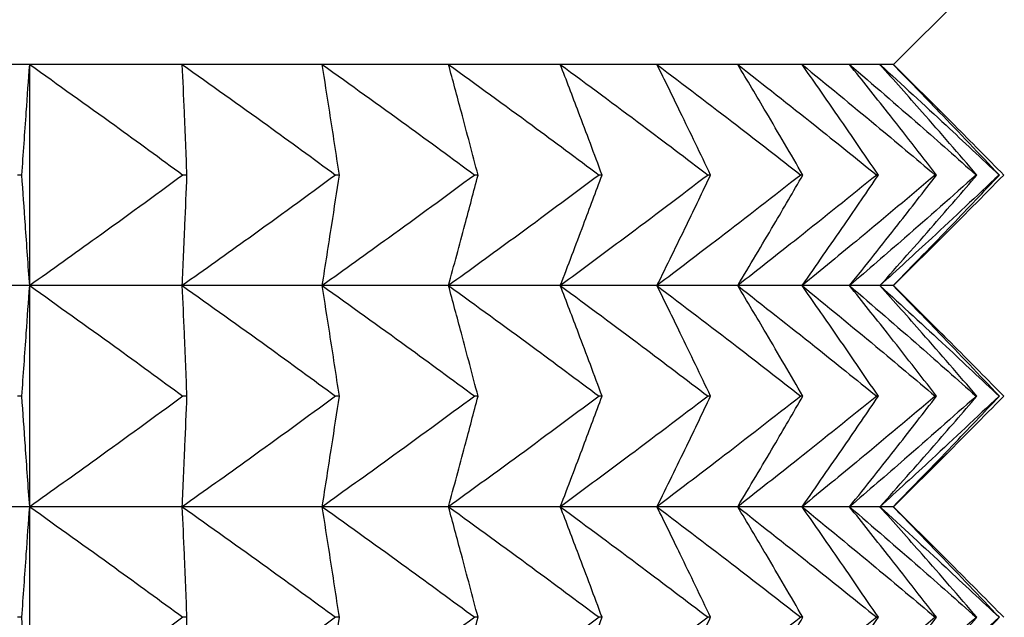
# Model space of a CAD drawing. Header units: millimetres. Extents: x 0 to 210, y 0 to 297.
# Tile 41 of 80: x 49.166 to 50.501, y 273.677 to 274.488. Entities that reach past the tile are written whole.
import ezdxf

# ---------------------------------------------------------------- set-up
doc = ezdxf.new("R2010")
doc.units = ezdxf.units.MM

msp = doc.modelspace()

# ---------------------------------------------------------------- linework, layer by layer
at = {"color": 7, "linetype": 'Continuous', "lineweight": 25}
for p, q in [((50.3507, 274.4273), (50.5007, 274.5773)), ((49.1797, 274.4273), (48.957, 274.4273)), ((49.3865, 274.4273), (49.1797, 274.4273)), ((49.1797, 274.1273), (49.1797, 274.4273)), ((49.5762, 274.4273), (49.3865, 274.4273)), ((49.7474, 274.4273), (49.5762, 274.4273)), ((49.8989, 274.4273), (49.7474, 274.4273)), ((50.0299, 274.4273), (49.8989, 274.4273)), ((50.1393, 274.4273), (50.0299, 274.4273)), ((50.2266, 274.4273), (50.1393, 274.4273)), ((50.291, 274.4273), (50.2266, 274.4273)), ((50.3322, 274.4273), (50.291, 274.4273)), ((50.35, 274.4273), (50.3322, 274.4273)), ((50.3507, 274.4273), (50.35, 274.4273)), ((50.4254, 274.3526), (50.3507, 274.4273)), ((49.1691, 274.2773), (49.1632, 274.2773)), ((49.3929, 274.2773), (49.3874, 274.2773)), ((49.5995, 274.2773), (49.5944, 274.2773)), ((49.7874, 274.2773), (49.7829, 274.2773)), ((49.9555, 274.2773), (49.9515, 274.2773)), ((50.1026, 274.2773), (50.0991, 274.2773)), ((50.2277, 274.2773), (50.2248, 274.2773)), ((50.33, 274.2773), (50.3277, 274.2773)), ((50.4088, 274.2773), (50.4071, 274.2773)), ((50.4636, 274.2773), (50.4625, 274.2773)), ((50.494, 274.2773), (50.4935, 274.2773)), ((50.3507, 274.1273), (50.4254, 274.202)), ((49.1797, 274.1273), (48.957, 274.1273)), ((49.1797, 273.8273), (49.1797, 274.1273)), ((49.3865, 274.1273), (49.1797, 274.1273)), ((49.5762, 274.1273), (49.3865, 274.1273)), ((49.7474, 274.1273), (49.5762, 274.1273)), ((49.8989, 274.1273), (49.7474, 274.1273)), ((50.0299, 274.1273), (49.8989, 274.1273)), ((50.1393, 274.1273), (50.0299, 274.1273)), ((50.2266, 274.1273), (50.1393, 274.1273)), ((50.291, 274.1273), (50.2266, 274.1273)), ((50.3322, 274.1273), (50.291, 274.1273)), ((50.35, 274.1273), (50.3322, 274.1273)), ((50.3507, 274.1273), (50.35, 274.1273)), ((50.4254, 274.0526), (50.3507, 274.1273)), ((49.1691, 273.9773), (49.1632, 273.9773)), ((49.3929, 273.9773), (49.3874, 273.9773)), ((49.5995, 273.9773), (49.5944, 273.9773)), ((49.7874, 273.9773), (49.7829, 273.9773)), ((49.9555, 273.9773), (49.9515, 273.9773)), ((50.1026, 273.9773), (50.0991, 273.9773)), ((50.2277, 273.9773), (50.2248, 273.9773)), ((50.33, 273.9773), (50.3277, 273.9773)), ((50.4088, 273.9773), (50.4071, 273.9773)), ((50.4636, 273.9773), (50.4625, 273.9773)), ((50.494, 273.9773), (50.4935, 273.9773)), ((50.3507, 273.8273), (50.4254, 273.902)), ((49.1797, 273.8273), (48.957, 273.8273)), ((49.1797, 273.5273), (49.1797, 273.8273)), ((49.3865, 273.8273), (49.1797, 273.8273)), ((49.5762, 273.8273), (49.3865, 273.8273)), ((49.7474, 273.8273), (49.5762, 273.8273)), ((49.8989, 273.8273), (49.7474, 273.8273)), ((50.0299, 273.8273), (49.8989, 273.8273)), ((50.1393, 273.8273), (50.0299, 273.8273)), ((50.2266, 273.8273), (50.1393, 273.8273)), ((50.291, 273.8273), (50.2266, 273.8273)), ((50.3322, 273.8273), (50.291, 273.8273)), ((50.35, 273.8273), (50.3322, 273.8273)), ((50.3507, 273.8273), (50.35, 273.8273)), ((50.4254, 273.7526), (50.3507, 273.8273)), ((49.1691, 273.6773), (49.1632, 273.6773)), ((49.3929, 273.6773), (49.3874, 273.6773)), ((49.5995, 273.6773), (49.5944, 273.6773)), ((49.7874, 273.6773), (49.7829, 273.6773)), ((49.9555, 273.6773), (49.9515, 273.6773)), ((50.1026, 273.6773), (50.0991, 273.6773)), ((50.2277, 273.6773), (50.2248, 273.6773)), ((50.33, 273.6773), (50.3277, 273.6773)), ((50.4088, 273.6773), (50.4071, 273.6773)), ((50.4636, 273.6773), (50.4625, 273.6773)), ((50.494, 273.6773), (50.4935, 273.6773))]:
    msp.add_line(p, q, dxfattribs=at)
for points, knots in [([(49.1691, 274.2773), (49.1711, 274.3058), (49.1746, 274.3558), (49.1781, 274.4058), (49.1797, 274.4273)], [0, 0, 0, 0, 0.5697165, 1, 1, 1, 1]), ([(49.1797, 274.4273), (49.2182, 274.3999), (49.2878, 274.3503), (49.3566, 274.2999), (49.3874, 274.2773)], [0, 0, 0, 0, 0.55327, 1, 1, 1, 1]), ([(49.3929, 274.2773), (49.3917, 274.3058), (49.3896, 274.3558), (49.3875, 274.4058), (49.3865, 274.4273)], [0, 0, 0, 0, 0.569731, 1, 1, 1, 1]), ([(49.3865, 274.4273), (49.4251, 274.3999), (49.4947, 274.3503), (49.5636, 274.2999), (49.5944, 274.2773)], [0, 0, 0, 0, 0.553272, 1, 1, 1, 1]), ([(49.5995, 274.2773), (49.5951, 274.3058), (49.5875, 274.3558), (49.5796, 274.4058), (49.5762, 274.4273)], [0, 0, 0, 0, 0.56963, 1, 1, 1, 1]), ([(49.5762, 274.4273), (49.6145, 274.3999), (49.6837, 274.3503), (49.7523, 274.2999), (49.7829, 274.2773)], [0, 0, 0, 0, 0.55326, 1, 1, 1, 1]), ([(49.7874, 274.2773), (49.7799, 274.3058), (49.7667, 274.3558), (49.7532, 274.4058), (49.7474, 274.4273)], [0, 0, 0, 0, 0.5694296, 1, 1, 1, 1]), ([(49.7474, 274.4273), (49.7852, 274.3999), (49.8536, 274.3503), (49.9212, 274.2999), (49.9515, 274.2773)], [0, 0, 0, 0, 0.553232, 1, 1, 1, 1]), ([(49.9555, 274.2773), (49.9449, 274.3058), (49.9263, 274.3559), (49.9072, 274.4058), (49.8989, 274.4273)], [0, 0, 0, 0, 0.56916, 1, 1, 1, 1]), ([(49.8989, 274.4273), (49.936, 274.3999), (50.0031, 274.3503), (50.0694, 274.2999), (50.0991, 274.2773)], [0, 0, 0, 0, 0.553191, 1, 1, 1, 1]), ([(50.1026, 274.2773), (50.0889, 274.3058), (50.065, 274.356), (50.0405, 274.4058), (50.0299, 274.4273)], [0, 0, 0, 0, 0.568854, 1, 1, 1, 1]), ([(50.0299, 274.4273), (50.066, 274.3999), (50.1313, 274.3503), (50.1959, 274.2999), (50.2248, 274.2773)], [0, 0, 0, 0, 0.553132, 1, 1, 1, 1]), ([(50.2277, 274.2773), (50.2111, 274.3058), (50.182, 274.356), (50.1522, 274.4058), (50.1393, 274.4273)], [0, 0, 0, 0, 0.568541, 1, 1, 1, 1]), ([(50.1393, 274.4273), (50.1742, 274.3999), (50.2374, 274.3503), (50.2998, 274.2999), (50.3277, 274.2773)], [0, 0, 0, 0, 0.5530551, 1, 1, 1, 1]), ([(50.33, 274.2773), (50.3106, 274.3058), (50.2764, 274.3561), (50.2416, 274.4058), (50.2266, 274.4273)], [0, 0, 0, 0, 0.5682399, 1, 1, 1, 1]), ([(50.2266, 274.4273), (50.26, 274.3999), (50.3205, 274.3503), (50.3803, 274.2999), (50.4071, 274.2773)], [0, 0, 0, 0, 0.552959, 1, 1, 1, 1]), ([(50.4088, 274.2773), (50.3867, 274.3059), (50.3478, 274.3561), (50.3081, 274.4058), (50.291, 274.4273)], [0, 0, 0, 0, 0.567965, 1, 1, 1, 1]), ([(50.291, 274.4273), (50.3228, 274.3999), (50.3803, 274.3503), (50.4371, 274.2999), (50.4625, 274.2773)], [0, 0, 0, 0, 0.552841, 1, 1, 1, 1]), ([(50.4636, 274.2773), (50.4389, 274.3059), (50.3955, 274.3562), (50.3513, 274.4058), (50.3322, 274.4273)], [0, 0, 0, 0, 0.567719, 1, 1, 1, 1]), ([(50.3322, 274.4273), (50.3621, 274.3999), (50.4163, 274.3502), (50.4696, 274.2999), (50.4935, 274.2773)], [0, 0, 0, 0, 0.552698, 1, 1, 1, 1]), ([(50.494, 274.2773), (50.4669, 274.3059), (50.4193, 274.3562), (50.3709, 274.4058), (50.35, 274.4273)], [0, 0, 0, 0, 0.567506, 1, 1, 1, 1]), ([(50.35, 274.4273), (50.3778, 274.3999), (50.4281, 274.3502), (50.4778, 274.2998), (50.5, 274.2773)], [0, 0, 0, 0, 0.552529, 1, 1, 1, 1]), ([(49.1797, 274.1273), (49.1777, 274.1548), (49.1741, 274.2048), (49.1707, 274.2548), (49.1691, 274.2773)], [0, 0, 0, 0, 0.550237, 1, 1, 1, 1]), ([(49.3874, 274.2773), (49.3484, 274.2487), (49.2794, 274.1983), (49.2098, 274.1488), (49.1797, 274.1273)], [0, 0, 0, 0, 0.566695, 1, 1, 1, 1]), ([(49.3865, 274.1273), (49.3877, 274.1548), (49.3899, 274.2048), (49.392, 274.2548), (49.3929, 274.2773)], [0, 0, 0, 0, 0.550222, 1, 1, 1, 1]), ([(49.5944, 274.2773), (49.5554, 274.2487), (49.4864, 274.1983), (49.4167, 274.1488), (49.3865, 274.1273)], [0, 0, 0, 0, 0.566693, 1, 1, 1, 1]), ([(49.5762, 274.1273), (49.5805, 274.1548), (49.5884, 274.2048), (49.596, 274.2548), (49.5995, 274.2773)], [0, 0, 0, 0, 0.550323, 1, 1, 1, 1]), ([(49.7829, 274.2773), (49.744, 274.2487), (49.6755, 274.1983), (49.6062, 274.1488), (49.5762, 274.1273)], [0, 0, 0, 0, 0.566705, 1, 1, 1, 1]), ([(49.7474, 274.1273), (49.7548, 274.1548), (49.7683, 274.2048), (49.7815, 274.2548), (49.7874, 274.2773)], [0, 0, 0, 0, 0.550525, 1, 1, 1, 1]), ([(49.9515, 274.2773), (49.9131, 274.2487), (49.8454, 274.1983), (49.777, 274.1488), (49.7474, 274.1273)], [0, 0, 0, 0, 0.566732, 1, 1, 1, 1]), ([(49.8989, 274.1273), (49.9094, 274.1548), (49.9285, 274.2047), (49.9471, 274.2548), (49.9555, 274.2773)], [0, 0, 0, 0, 0.550795, 1, 1, 1, 1]), ([(50.0991, 274.2773), (50.0615, 274.2487), (49.9951, 274.1983), (49.928, 274.1488), (49.8989, 274.1273)], [0, 0, 0, 0, 0.566774, 1, 1, 1, 1]), ([(50.0299, 274.1273), (50.0434, 274.1548), (50.0679, 274.2047), (50.0918, 274.2548), (50.1026, 274.2773)], [0, 0, 0, 0, 0.551102, 1, 1, 1, 1]), ([(50.2248, 274.2773), (50.1881, 274.2487), (50.1235, 274.1983), (50.0582, 274.1488), (50.0299, 274.1273)], [0, 0, 0, 0, 0.566832, 1, 1, 1, 1]), ([(50.1393, 274.1273), (50.1557, 274.1548), (50.1855, 274.2046), (50.2146, 274.2548), (50.2277, 274.2773)], [0, 0, 0, 0, 0.551416, 1, 1, 1, 1]), ([(50.3277, 274.2773), (50.2923, 274.2487), (50.2298, 274.1983), (50.1667, 274.1488), (50.1393, 274.1273)], [0, 0, 0, 0, 0.566909, 1, 1, 1, 1]), ([(50.2266, 274.1273), (50.2458, 274.1548), (50.2806, 274.2045), (50.3147, 274.2548), (50.33, 274.2773)], [0, 0, 0, 0, 0.551718, 1, 1, 1, 1]), ([(50.4071, 274.2773), (50.3731, 274.2487), (50.3133, 274.1983), (50.2528, 274.1488), (50.2266, 274.1273)], [0, 0, 0, 0, 0.5670037, 1, 1, 1, 1]), ([(50.291, 274.1273), (50.3129, 274.1548), (50.3525, 274.2045), (50.3914, 274.2548), (50.4088, 274.2773)], [0, 0, 0, 0, 0.551994, 1, 1, 1, 1]), ([(50.4625, 274.2773), (50.4303, 274.2487), (50.3735, 274.1983), (50.3159, 274.1488), (50.291, 274.1273)], [0, 0, 0, 0, 0.567121, 1, 1, 1, 1]), ([(50.3322, 274.1273), (50.3566, 274.1547), (50.4007, 274.2045), (50.4441, 274.2548), (50.4636, 274.2773)], [0, 0, 0, 0, 0.552241, 1, 1, 1, 1]), ([(50.4935, 274.2773), (50.4632, 274.2487), (50.4098, 274.1984), (50.3557, 274.1488), (50.3322, 274.1273)], [0, 0, 0, 0, 0.567264, 1, 1, 1, 1]), ([(50.35, 274.1273), (50.3767, 274.1547), (50.425, 274.2044), (50.4727, 274.2548), (50.494, 274.2773)], [0, 0, 0, 0, 0.552456, 1, 1, 1, 1]), ([(50.5, 274.2773), (50.4718, 274.2487), (50.4221, 274.1984), (50.3718, 274.1488), (50.35, 274.1273)], [0, 0, 0, 0, 0.5674321, 1, 1, 1, 1]), ([(49.1691, 273.9773), (49.1711, 274.0058), (49.1746, 274.0558), (49.1781, 274.1058), (49.1797, 274.1273)], [0, 0, 0, 0, 0.5698154, 1, 1, 1, 1]), ([(49.1797, 274.1273), (49.2182, 274.0999), (49.2878, 274.0503), (49.3566, 273.9999), (49.3874, 273.9773)], [0, 0, 0, 0, 0.55327, 1, 1, 1, 1]), ([(49.3929, 273.9773), (49.3917, 274.0058), (49.3896, 274.0558), (49.3875, 274.1058), (49.3865, 274.1273)], [0, 0, 0, 0, 0.569831, 1, 1, 1, 1]), ([(49.3865, 274.1273), (49.4251, 274.0999), (49.4947, 274.0503), (49.5636, 273.9999), (49.5944, 273.9773)], [0, 0, 0, 0, 0.553272, 1, 1, 1, 1]), ([(49.5995, 273.9773), (49.5951, 274.0058), (49.5875, 274.0558), (49.5796, 274.1058), (49.5762, 274.1273)], [0, 0, 0, 0, 0.569727, 1, 1, 1, 1]), ([(49.5762, 274.1273), (49.6145, 274.0999), (49.6837, 274.0503), (49.7523, 273.9999), (49.7829, 273.9773)], [0, 0, 0, 0, 0.55326, 1, 1, 1, 1]), ([(49.7874, 273.9773), (49.7799, 274.0058), (49.7667, 274.0559), (49.7532, 274.1058), (49.7474, 274.1273)], [0, 0, 0, 0, 0.569522, 1, 1, 1, 1]), ([(49.7474, 274.1273), (49.7852, 274.0999), (49.8536, 274.0503), (49.9212, 273.9999), (49.9515, 273.9773)], [0, 0, 0, 0, 0.553232, 1, 1, 1, 1]), ([(49.9555, 273.9773), (49.9449, 274.0058), (49.9263, 274.0559), (49.9072, 274.1058), (49.8989, 274.1273)], [0, 0, 0, 0, 0.569247, 1, 1, 1, 1]), ([(49.8989, 274.1273), (49.936, 274.0999), (50.0031, 274.0503), (50.0694, 273.9999), (50.0991, 273.9773)], [0, 0, 0, 0, 0.553191, 1, 1, 1, 1]), ([(50.1026, 273.9773), (50.0889, 274.0058), (50.065, 274.056), (50.0405, 274.1058), (50.0299, 274.1273)], [0, 0, 0, 0, 0.568934, 1, 1, 1, 1]), ([(50.0299, 274.1273), (50.066, 274.0999), (50.1313, 274.0503), (50.1959, 273.9999), (50.2248, 273.9773)], [0, 0, 0, 0, 0.553132, 1, 1, 1, 1]), ([(50.2277, 273.9773), (50.2111, 274.0058), (50.182, 274.056), (50.1522, 274.1058), (50.1393, 274.1273)], [0, 0, 0, 0, 0.568614, 1, 1, 1, 1]), ([(50.1393, 274.1273), (50.1742, 274.0999), (50.2374, 274.0503), (50.2998, 273.9999), (50.3277, 273.9773)], [0, 0, 0, 0, 0.5530551, 1, 1, 1, 1]), ([(50.33, 273.9773), (50.3106, 274.0058), (50.2764, 274.0561), (50.2416, 274.1058), (50.2266, 274.1273)], [0, 0, 0, 0, 0.568307, 1, 1, 1, 1]), ([(50.2266, 274.1273), (50.26, 274.0999), (50.3205, 274.0503), (50.3803, 273.9999), (50.4071, 273.9773)], [0, 0, 0, 0, 0.552959, 1, 1, 1, 1]), ([(50.4088, 273.9773), (50.3867, 274.0059), (50.3478, 274.0561), (50.3081, 274.1058), (50.291, 274.1273)], [0, 0, 0, 0, 0.568026, 1, 1, 1, 1]), ([(50.291, 274.1273), (50.3228, 274.0999), (50.3803, 274.0503), (50.4371, 273.9998), (50.4625, 273.9773)], [0, 0, 0, 0, 0.552841, 1, 1, 1, 1]), ([(50.4636, 273.9773), (50.4389, 274.0059), (50.3955, 274.0562), (50.3513, 274.1058), (50.3322, 274.1273)], [0, 0, 0, 0, 0.567775, 1, 1, 1, 1]), ([(50.3322, 274.1273), (50.3621, 274.0999), (50.4163, 274.0502), (50.4696, 273.9998), (50.4935, 273.9773)], [0, 0, 0, 0, 0.552698, 1, 1, 1, 1]), ([(50.494, 273.9773), (50.4669, 274.0059), (50.4193, 274.0562), (50.3709, 274.1058), (50.35, 274.1273)], [0, 0, 0, 0, 0.567558, 1, 1, 1, 1]), ([(50.35, 274.1273), (50.3778, 274.0999), (50.4281, 274.0502), (50.4778, 273.9998), (50.5, 273.9773)], [0, 0, 0, 0, 0.552529, 1, 1, 1, 1]), ([(49.1797, 273.8273), (49.1777, 273.8548), (49.1741, 273.9048), (49.1707, 273.9548), (49.1691, 273.9773)], [0, 0, 0, 0, 0.550192, 1, 1, 1, 1]), ([(49.3874, 273.9773), (49.3484, 273.9487), (49.2795, 273.8983), (49.2098, 273.8488), (49.1797, 273.8273)], [0, 0, 0, 0, 0.566714, 1, 1, 1, 1]), ([(49.3865, 273.8273), (49.3877, 273.8548), (49.3899, 273.9048), (49.392, 273.9548), (49.3929, 273.9773)], [0, 0, 0, 0, 0.550177, 1, 1, 1, 1]), ([(49.5944, 273.9773), (49.5554, 273.9487), (49.4864, 273.8983), (49.4167, 273.8488), (49.3865, 273.8273)], [0, 0, 0, 0, 0.566712, 1, 1, 1, 1]), ([(49.5762, 273.8273), (49.5805, 273.8548), (49.5884, 273.9048), (49.596, 273.9548), (49.5995, 273.9773)], [0, 0, 0, 0, 0.5502799, 1, 1, 1, 1]), ([(49.7829, 273.9773), (49.744, 273.9487), (49.6755, 273.8983), (49.6062, 273.8488), (49.5762, 273.8273)], [0, 0, 0, 0, 0.566724, 1, 1, 1, 1]), ([(49.7474, 273.8273), (49.7548, 273.8548), (49.7683, 273.9048), (49.7815, 273.9548), (49.7874, 273.9773)], [0, 0, 0, 0, 0.550483, 1, 1, 1, 1]), ([(49.9515, 273.9773), (49.9131, 273.9487), (49.8454, 273.8983), (49.777, 273.8488), (49.7474, 273.8273)], [0, 0, 0, 0, 0.566752, 1, 1, 1, 1]), ([(49.8989, 273.8273), (49.9094, 273.8548), (49.9285, 273.9047), (49.9471, 273.9548), (49.9555, 273.9773)], [0, 0, 0, 0, 0.550756, 1, 1, 1, 1]), ([(50.0991, 273.9773), (50.0615, 273.9487), (49.9951, 273.8983), (49.928, 273.8488), (49.8989, 273.8273)], [0, 0, 0, 0, 0.566794, 1, 1, 1, 1]), ([(50.0299, 273.8273), (50.0434, 273.8548), (50.0679, 273.9047), (50.0918, 273.9548), (50.1026, 273.9773)], [0, 0, 0, 0, 0.551066, 1, 1, 1, 1]), ([(50.2248, 273.9773), (50.1881, 273.9487), (50.1235, 273.8983), (50.0582, 273.8488), (50.0299, 273.8273)], [0, 0, 0, 0, 0.566853, 1, 1, 1, 1]), ([(50.1393, 273.8273), (50.1557, 273.8548), (50.1855, 273.9046), (50.2146, 273.9548), (50.2277, 273.9773)], [0, 0, 0, 0, 0.551383, 1, 1, 1, 1]), ([(50.3277, 273.9773), (50.2923, 273.9487), (50.2298, 273.8983), (50.1667, 273.8488), (50.1393, 273.8273)], [0, 0, 0, 0, 0.56693, 1, 1, 1, 1]), ([(50.2266, 273.8273), (50.2458, 273.8548), (50.2806, 273.9045), (50.3147, 273.9548), (50.33, 273.9773)], [0, 0, 0, 0, 0.551688, 1, 1, 1, 1]), ([(50.4071, 273.9773), (50.3731, 273.9487), (50.3133, 273.8983), (50.2528, 273.8488), (50.2266, 273.8273)], [0, 0, 0, 0, 0.567027, 1, 1, 1, 1]), ([(50.291, 273.8273), (50.3129, 273.8548), (50.3525, 273.9045), (50.3914, 273.9548), (50.4088, 273.9773)], [0, 0, 0, 0, 0.551967, 1, 1, 1, 1]), ([(50.4625, 273.9773), (50.4303, 273.9487), (50.3735, 273.8983), (50.3159, 273.8488), (50.291, 273.8273)], [0, 0, 0, 0, 0.567145, 1, 1, 1, 1]), ([(50.3322, 273.8273), (50.3566, 273.8548), (50.4007, 273.9045), (50.4441, 273.9548), (50.4636, 273.9773)], [0, 0, 0, 0, 0.552216, 1, 1, 1, 1]), ([(50.4935, 273.9773), (50.4632, 273.9487), (50.4098, 273.8984), (50.3557, 273.8488), (50.3322, 273.8273)], [0, 0, 0, 0, 0.56729, 1, 1, 1, 1]), ([(50.35, 273.8273), (50.3767, 273.8547), (50.425, 273.9044), (50.4727, 273.9548), (50.494, 273.9773)], [0, 0, 0, 0, 0.552433, 1, 1, 1, 1]), ([(50.5, 273.9773), (50.4718, 273.9487), (50.4221, 273.8984), (50.3718, 273.8488), (50.35, 273.8273)], [0, 0, 0, 0, 0.5674602, 1, 1, 1, 1]), ([(49.1691, 273.6773), (49.1711, 273.7058), (49.1746, 273.7558), (49.1781, 273.8058), (49.1797, 273.8273)], [0, 0, 0, 0, 0.569759, 1, 1, 1, 1]), ([(49.1797, 273.8273), (49.2182, 273.7999), (49.2877, 273.7503), (49.3566, 273.6999), (49.3874, 273.6773)], [0, 0, 0, 0, 0.553285, 1, 1, 1, 1]), ([(49.3929, 273.6773), (49.3917, 273.7058), (49.3896, 273.7558), (49.3875, 273.8058), (49.3865, 273.8273)], [0, 0, 0, 0, 0.569774, 1, 1, 1, 1]), ([(49.3865, 273.8273), (49.4251, 273.7999), (49.4947, 273.7503), (49.5636, 273.6999), (49.5944, 273.6773)], [0, 0, 0, 0, 0.553287, 1, 1, 1, 1]), ([(49.5995, 273.6773), (49.5951, 273.7058), (49.5875, 273.7558), (49.5796, 273.8058), (49.5762, 273.8273)], [0, 0, 0, 0, 0.5696718, 1, 1, 1, 1]), ([(49.5762, 273.8273), (49.6145, 273.7999), (49.6837, 273.7503), (49.7523, 273.6999), (49.7829, 273.6773)], [0, 0, 0, 0, 0.553275, 1, 1, 1, 1]), ([(49.7874, 273.6773), (49.7799, 273.7058), (49.7667, 273.7558), (49.7532, 273.8058), (49.7474, 273.8273)], [0, 0, 0, 0, 0.5694696, 1, 1, 1, 1]), ([(49.7474, 273.8273), (49.7852, 273.7999), (49.8536, 273.7503), (49.9212, 273.6999), (49.9515, 273.6773)], [0, 0, 0, 0, 0.553248, 1, 1, 1, 1]), ([(49.9555, 273.6773), (49.9449, 273.7058), (49.9263, 273.7559), (49.9072, 273.8058), (49.8989, 273.8273)], [0, 0, 0, 0, 0.569197, 1, 1, 1, 1]), ([(49.8989, 273.8273), (49.936, 273.7999), (50.0031, 273.7503), (50.0694, 273.6999), (50.0991, 273.6773)], [0, 0, 0, 0, 0.553207, 1, 1, 1, 1]), ([(50.1026, 273.6773), (50.0889, 273.7058), (50.065, 273.756), (50.0405, 273.8058), (50.0299, 273.8273)], [0, 0, 0, 0, 0.568889, 1, 1, 1, 1]), ([(50.0299, 273.8273), (50.066, 273.7999), (50.1313, 273.7503), (50.1959, 273.6998), (50.2248, 273.6773)], [0, 0, 0, 0, 0.553148, 1, 1, 1, 1]), ([(50.2277, 273.6773), (50.2111, 273.7058), (50.182, 273.756), (50.1522, 273.8058), (50.1393, 273.8273)], [0, 0, 0, 0, 0.568572, 1, 1, 1, 1]), ([(50.1393, 273.8273), (50.1742, 273.7999), (50.2373, 273.7503), (50.2998, 273.6998), (50.3277, 273.6773)], [0, 0, 0, 0, 0.553072, 1, 1, 1, 1]), ([(50.33, 273.6773), (50.3106, 273.7058), (50.2764, 273.7561), (50.2416, 273.8058), (50.2266, 273.8273)], [0, 0, 0, 0, 0.568269, 1, 1, 1, 1]), ([(50.2266, 273.8273), (50.26, 273.7999), (50.3205, 273.7503), (50.3803, 273.6998), (50.4071, 273.6773)], [0, 0, 0, 0, 0.552977, 1, 1, 1, 1]), ([(50.4088, 273.6773), (50.3867, 273.7058), (50.3478, 273.7561), (50.3081, 273.8058), (50.291, 273.8273)], [0, 0, 0, 0, 0.567991, 1, 1, 1, 1]), ([(50.291, 273.8273), (50.3228, 273.7999), (50.3803, 273.7503), (50.4371, 273.6998), (50.4625, 273.6773)], [0, 0, 0, 0, 0.55286, 1, 1, 1, 1]), ([(50.4636, 273.6773), (50.4389, 273.7059), (50.3955, 273.7562), (50.3513, 273.8058), (50.3322, 273.8273)], [0, 0, 0, 0, 0.567743, 1, 1, 1, 1]), ([(50.3322, 273.8273), (50.3621, 273.7999), (50.4162, 273.7502), (50.4696, 273.6998), (50.4935, 273.6773)], [0, 0, 0, 0, 0.552719, 1, 1, 1, 1]), ([(50.494, 273.6773), (50.4669, 273.7059), (50.4193, 273.7562), (50.3709, 273.8058), (50.35, 273.8273)], [0, 0, 0, 0, 0.567529, 1, 1, 1, 1]), ([(50.35, 273.8273), (50.3778, 273.7999), (50.4281, 273.7502), (50.4778, 273.6998), (50.5, 273.6773)], [0, 0, 0, 0, 0.552551, 1, 1, 1, 1]), ([(49.1797, 273.5273), (49.1777, 273.5548), (49.1741, 273.6048), (49.1707, 273.6548), (49.1691, 273.6773)], [0, 0, 0, 0, 0.550192, 1, 1, 1, 1]), ([(49.3874, 273.6773), (49.3484, 273.6487), (49.2794, 273.5983), (49.2098, 273.5488), (49.1797, 273.5273)], [0, 0, 0, 0, 0.56668, 1, 1, 1, 1]), ([(49.3865, 273.5273), (49.3877, 273.5548), (49.3899, 273.6048), (49.392, 273.6548), (49.3929, 273.6773)], [0, 0, 0, 0, 0.550177, 1, 1, 1, 1]), ([(49.5944, 273.6773), (49.5554, 273.6487), (49.4864, 273.5983), (49.4167, 273.5488), (49.3865, 273.5273)], [0, 0, 0, 0, 0.566679, 1, 1, 1, 1]), ([(49.5762, 273.5273), (49.5805, 273.5548), (49.5884, 273.6048), (49.596, 273.6548), (49.5995, 273.6773)], [0, 0, 0, 0, 0.5502799, 1, 1, 1, 1]), ([(49.7829, 273.6773), (49.744, 273.6487), (49.6754, 273.5983), (49.6062, 273.5488), (49.5762, 273.5273)], [0, 0, 0, 0, 0.56669, 1, 1, 1, 1]), ([(49.7474, 273.5273), (49.7548, 273.5548), (49.7683, 273.6048), (49.7815, 273.6548), (49.7874, 273.6773)], [0, 0, 0, 0, 0.550483, 1, 1, 1, 1]), ([(49.9515, 273.6773), (49.9131, 273.6487), (49.8454, 273.5983), (49.777, 273.5488), (49.7474, 273.5273)], [0, 0, 0, 0, 0.566717, 1, 1, 1, 1]), ([(49.8989, 273.5273), (49.9094, 273.5548), (49.9285, 273.6047), (49.9471, 273.6548), (49.9555, 273.6773)], [0, 0, 0, 0, 0.550756, 1, 1, 1, 1]), ([(50.0991, 273.6773), (50.0615, 273.6487), (49.9951, 273.5983), (49.928, 273.5488), (49.8989, 273.5273)], [0, 0, 0, 0, 0.566758, 1, 1, 1, 1]), ([(50.0299, 273.5273), (50.0434, 273.5548), (50.0679, 273.6047), (50.0918, 273.6548), (50.1026, 273.6773)], [0, 0, 0, 0, 0.551066, 1, 1, 1, 1]), ([(50.2248, 273.6773), (50.1881, 273.6487), (50.1235, 273.5983), (50.0582, 273.5488), (50.0299, 273.5273)], [0, 0, 0, 0, 0.566816, 1, 1, 1, 1]), ([(50.1393, 273.5273), (50.1557, 273.5548), (50.1855, 273.6046), (50.2146, 273.6548), (50.2277, 273.6773)], [0, 0, 0, 0, 0.551383, 1, 1, 1, 1]), ([(50.3277, 273.6773), (50.2923, 273.6487), (50.2298, 273.5983), (50.1667, 273.5488), (50.1393, 273.5273)], [0, 0, 0, 0, 0.566892, 1, 1, 1, 1]), ([(50.2266, 273.5273), (50.2458, 273.5548), (50.2806, 273.6045), (50.3147, 273.6548), (50.33, 273.6773)], [0, 0, 0, 0, 0.551688, 1, 1, 1, 1]), ([(50.4071, 273.6773), (50.3731, 273.6487), (50.3133, 273.5983), (50.2528, 273.5488), (50.2266, 273.5273)], [0, 0, 0, 0, 0.566986, 1, 1, 1, 1]), ([(50.291, 273.5273), (50.3129, 273.5548), (50.3525, 273.6045), (50.3914, 273.6548), (50.4088, 273.6773)], [0, 0, 0, 0, 0.551967, 1, 1, 1, 1]), ([(50.4625, 273.6773), (50.4303, 273.6487), (50.3734, 273.5983), (50.3159, 273.5488), (50.291, 273.5273)], [0, 0, 0, 0, 0.5671025, 1, 1, 1, 1]), ([(50.3322, 273.5273), (50.3566, 273.5547), (50.4007, 273.6044), (50.4441, 273.6548), (50.4636, 273.6773)], [0, 0, 0, 0, 0.552216, 1, 1, 1, 1]), ([(50.4935, 273.6773), (50.4632, 273.6487), (50.4098, 273.5984), (50.3557, 273.5488), (50.3322, 273.5273)], [0, 0, 0, 0, 0.5672435, 1, 1, 1, 1]), ([(50.35, 273.5273), (50.3767, 273.5547), (50.425, 273.6044), (50.4727, 273.6548), (50.494, 273.6773)], [0, 0, 0, 0, 0.552433, 1, 1, 1, 1])]:
    msp.add_open_spline(points, degree=3, knots=knots, dxfattribs=at)

doc.saveas('drawing.dxf')
